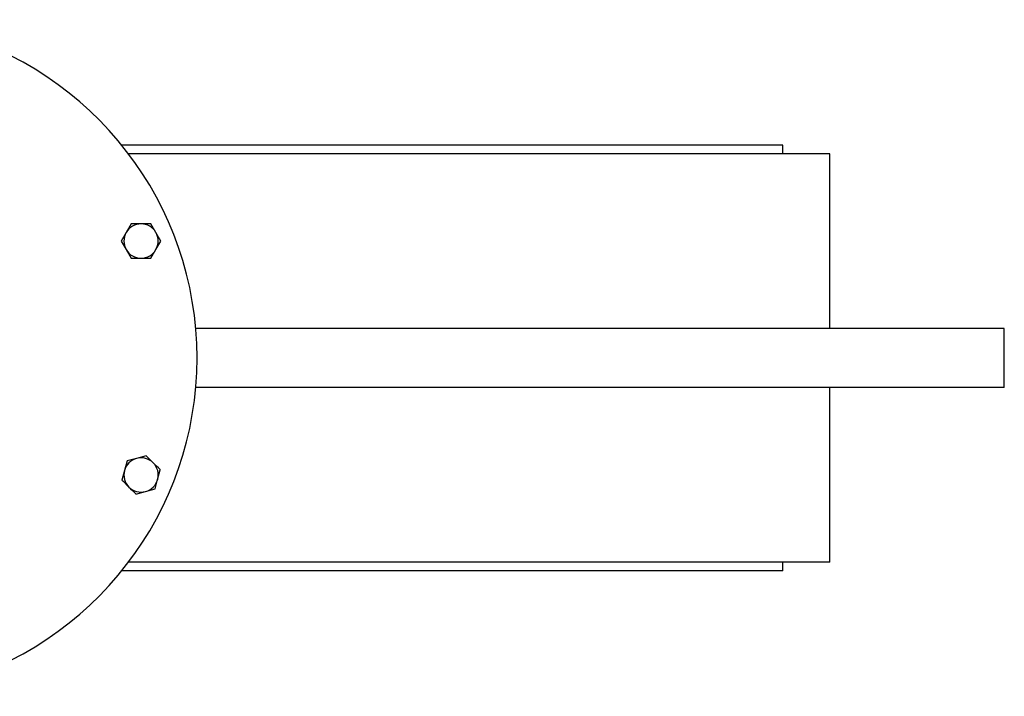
# Model space of a CAD drawing. Header units: millimetres. Extents: x 3 to 4919, y -224 to 3490.
# Tile 11 of 55: x 2101 to 2553, y 173 to 483. Entities that reach past the tile are written whole.
import ezdxf

# ---------------------------------------------------------------- set-up
doc = ezdxf.new("R2010")
doc.units = ezdxf.units.MM

msp = doc.modelspace()

# ---------------------------------------------------------------- linework, layer by layer
at = {"color": 7, "linetype": 'Continuous', "lineweight": 25}
for p, q in [((2451.21, 425.83), (2148.21, 425.83)), ((2451.21, 421.83), (2451.21, 425.83)), ((2472.71, 421.83), (2151.34, 421.83)), ((2472.71, 341.83), (2472.71, 421.83)), ((2152.52, 389.77), (2150.25, 385.83)), ((2163.87, 385.83), (2161.6, 389.77)), ((2150.25, 385.83), (2147.98, 381.9)), ((2166.14, 381.9), (2163.87, 385.83)), ((2147.98, 381.9), (2150.25, 377.97)), ((2163.87, 377.97), (2166.14, 381.9)), ((2150.25, 377.97), (2152.52, 374.04)), ((2161.6, 374.04), (2163.87, 377.97)), ((2552.71, 341.83), (2182.12, 341.83)), ((2552.71, 314.83), (2552.71, 341.83)), ((2552.71, 314.83), (2182.12, 314.83)), ((2472.71, 234.83), (2472.71, 314.83)), ((2150.63, 281.17), (2149.46, 276.79)), ((2155.02, 282.35), (2150.63, 281.17)), ((2159.41, 283.52), (2155.02, 282.35)), ((2149.46, 276.79), (2148.28, 272.4)), ((2164.65, 272.71), (2165.83, 277.1)), ((2163.48, 268.33), (2164.65, 272.71)), ((2154.71, 265.98), (2159.09, 267.15)), ((2159.09, 267.15), (2163.48, 268.33)), ((2472.71, 234.83), (2151.34, 234.83)), ((2451.21, 230.83), (2451.21, 234.83)), ((2451.21, 230.83), (2148.21, 230.83))]:
    msp.add_line(p, q, dxfattribs=at)
for centre, radius, start, end in [((2027.71, 328.33), 155, 209.4287, 150.5713), ((2157.06, 381.9), 7.87, 90, 150), ((2157.06, 381.9), 7.87, 30, 90), ((2157.06, 381.9), 7.87, 150, 210), ((2157.06, 381.9), 7.86, 330, 30), ((2157.06, 381.9), 7.87, 210, 270), ((2157.06, 381.9), 7.87, 270, 330), ((2157.06, 274.75), 7.86, 105, 165), ((2157.06, 274.75), 7.87, 45, 105), ((2157.06, 274.75), 7.87, 345, 45), ((2157.06, 274.75), 7.86, 165, 225), ((2157.06, 274.75), 7.87, 285, 345), ((2157.06, 274.75), 7.87, 225, 285)]:
    msp.add_arc(centre, radius, start, end, dxfattribs=at)
for points, knots in [([(2157.06, 389.77), (2155.92, 389.77), (2154.4, 389.77), (2152.9, 389.77), (2152.52, 389.77)], [0, 0, 0, 0, 0.746932, 1, 1, 1, 1]), ([(2161.6, 389.77), (2161.56, 389.77), (2160.06, 389.77), (2158.54, 389.77), (2157.06, 389.77)], [0, 0, 0, 0, 0.026996, 1, 1, 1, 1]), ([(2152.52, 374.04), (2152.9, 374.04), (2154.4, 374.04), (2155.92, 374.04), (2157.06, 374.04)], [0, 0, 0, 0, 0.253068, 1, 1, 1, 1]), ([(2157.06, 374.04), (2158.54, 374.04), (2160.06, 374.04), (2161.56, 374.04), (2161.6, 374.04)], [0, 0, 0, 0, 0.973004, 1, 1, 1, 1]), ([(2162.62, 280.31), (2161.81, 281.12), (2160.74, 282.19), (2159.68, 283.25), (2159.41, 283.52)], [0, 0, 0, 0, 0.746935, 1, 1, 1, 1]), ([(2165.83, 277.1), (2165.8, 277.13), (2164.74, 278.19), (2163.67, 279.26), (2162.62, 280.31)], [0, 0, 0, 0, 0.026998, 1, 1, 1, 1]), ([(2148.28, 272.4), (2148.55, 272.13), (2149.61, 271.07), (2150.69, 269.99), (2151.5, 269.19)], [0, 0, 0, 0, 0.253066, 1, 1, 1, 1]), ([(2151.5, 269.19), (2152.54, 268.14), (2153.62, 267.06), (2154.68, 266.01), (2154.71, 265.98)], [0, 0, 0, 0, 0.973004, 1, 1, 1, 1])]:
    msp.add_open_spline(points, degree=3, knots=knots, dxfattribs=at)

doc.saveas('drawing.dxf')
